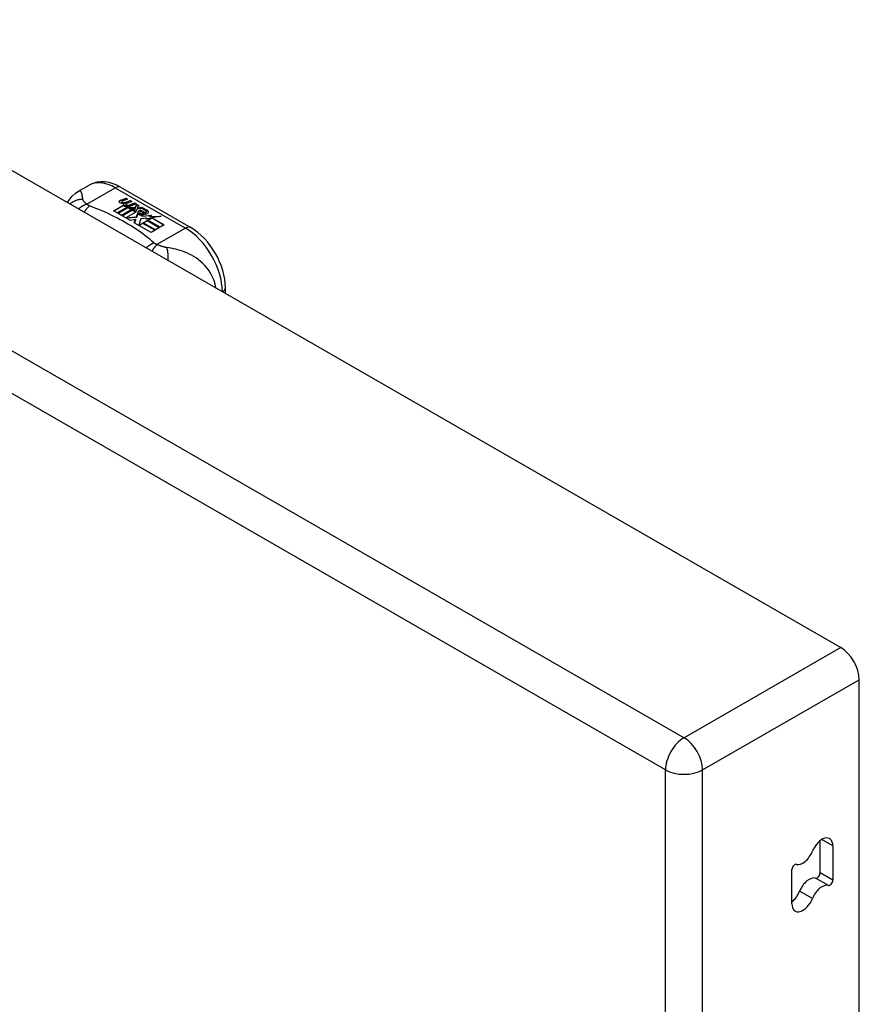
# Model space of a CAD drawing. Header units: inches. Extents: x 581 to 683, y 231 to 309.
# Tile 60 of 61: x 680.02 to 683.19, y 249.34 to 253.05. Entities that reach past the tile are written whole.
import ezdxf

# ---------------------------------------------------------------- set-up
doc = ezdxf.new("R2010")
doc.units = ezdxf.units.IN
doc.header["$MEASUREMENT"] = 0
doc.layers.add('Visible Edges(ANSI)', color=7, linetype='Continuous', lineweight=25)
doc.layers.add('Visible Tangent Edges(ANSI)', color=7, linetype='Continuous', lineweight=25)

msp = doc.modelspace()

# ---------------------------------------------------------------- linework, layer by layer
at = {"layer": 'Visible Edges(ANSI)'}
for p, q in [((632.4857, 279.8426), (683.1181, 250.6854)), ((680.2457, 252.406), (680.2858, 252.4291)), ((680.4037, 252.4214), (680.6682, 252.2691)), ((680.405, 252.3729), (680.4243, 252.3804)), ((680.4243, 252.3787), (680.405, 252.3712)), ((680.4082, 252.3661), (680.4082, 252.3645)), ((680.4305, 252.3768), (680.4114, 252.3691)), ((680.4168, 252.3633), (680.4168, 252.3617)), ((680.4168, 252.3617), (680.4168, 252.3601)), ((680.4243, 252.3804), (680.4305, 252.3768)), ((680.4243, 252.3804), (680.4243, 252.3787)), ((680.4289, 252.3761), (680.4243, 252.3787)), ((680.4464, 252.3677), (680.4272, 252.36)), ((680.4277, 252.3662), (680.4402, 252.3713)), ((680.4402, 252.3696), (680.4277, 252.3646)), ((680.4277, 252.3662), (680.4277, 252.3646)), ((680.4624, 252.3585), (680.4321, 252.3463)), ((680.4402, 252.3713), (680.4464, 252.3677)), ((680.4402, 252.3713), (680.4402, 252.3696)), ((680.4447, 252.367), (680.4402, 252.3696)), ((680.4437, 252.357), (680.4561, 252.3621)), ((680.4561, 252.3604), (680.4437, 252.3554)), ((680.4561, 252.3621), (680.4624, 252.3585)), ((680.4561, 252.3621), (680.4561, 252.3604)), ((680.4607, 252.3578), (680.4561, 252.3604)), ((680.3774, 252.3323), (680.4148, 252.3539)), ((680.3914, 252.3243), (680.3774, 252.3323)), ((680.4148, 252.3523), (680.3788, 252.3315)), ((680.4295, 252.3462), (680.3914, 252.3243)), ((680.3933, 252.3231), (680.4315, 252.3451)), ((680.4073, 252.3151), (680.3933, 252.3231)), ((680.4315, 252.3434), (680.3948, 252.3223)), ((680.4503, 252.3398), (680.4073, 252.3151)), ((680.4093, 252.3139), (680.4558, 252.3407)), ((680.4538, 252.3379), (680.4107, 252.3131)), ((680.4148, 252.3539), (680.4148, 252.3523)), ((680.4268, 252.3511), (680.4237, 252.3496)), ((680.4237, 252.3496), (680.4295, 252.3462)), ((680.4237, 252.3496), (680.4237, 252.3479)), ((680.4281, 252.3454), (680.4237, 252.3479)), ((680.424, 252.357), (680.424, 252.3553)), ((680.4616, 252.3277), (680.4241, 252.3061)), ((680.4267, 252.3493), (680.4316, 252.3517)), ((680.4321, 252.3463), (680.4267, 252.3493)), ((680.4316, 252.3501), (680.4283, 252.3485)), ((680.4316, 252.3517), (680.4303, 252.3525)), ((680.4315, 252.3451), (680.4419, 252.3391)), ((680.4315, 252.3451), (680.4315, 252.3434)), ((680.4419, 252.3374), (680.4315, 252.3434)), ((680.4316, 252.3517), (680.4316, 252.3501)), ((680.4348, 252.3447), (680.4587, 252.3453)), ((680.4425, 252.3403), (680.4348, 252.3447)), ((680.4587, 252.3437), (680.4375, 252.3431)), ((680.4419, 252.3391), (680.4503, 252.3398)), ((680.4419, 252.3391), (680.4419, 252.3374)), ((680.447, 252.3379), (680.4419, 252.3374)), ((680.4574, 252.3416), (680.4425, 252.3403)), ((680.4558, 252.3407), (680.451, 252.3338)), ((680.451, 252.3338), (680.4616, 252.3277)), ((680.451, 252.3338), (680.451, 252.3322)), ((680.4602, 252.3269), (680.451, 252.3322)), ((680.4534, 252.334), (680.4584, 252.3411)), ((680.4611, 252.3296), (680.4534, 252.334)), ((680.4584, 252.3394), (680.4543, 252.3335)), ((680.4584, 252.3411), (680.4574, 252.3416)), ((680.4584, 252.3411), (680.4584, 252.3394)), ((680.4587, 252.3453), (680.4656, 252.3566)), ((680.4656, 252.355), (680.4587, 252.3437)), ((680.4587, 252.3453), (680.4587, 252.3437)), ((680.4672, 252.3406), (680.4611, 252.3296)), ((680.4644, 252.3095), (680.4687, 252.3232)), ((680.4687, 252.3216), (680.4644, 252.3078)), ((680.4656, 252.3566), (680.4732, 252.3522)), ((680.4656, 252.3566), (680.4656, 252.355)), ((680.4724, 252.3511), (680.4656, 252.355)), ((680.4919, 252.3414), (680.4672, 252.3406)), ((680.4732, 252.3522), (680.4676, 252.3449)), ((680.4676, 252.3449), (680.4687, 252.3442)), ((680.4676, 252.3449), (680.4676, 252.3432)), ((680.4687, 252.3426), (680.4676, 252.3432)), ((680.4687, 252.3442), (680.4843, 252.3458)), ((680.4843, 252.3442), (680.4687, 252.3426)), ((680.4687, 252.3442), (680.4687, 252.3426)), ((680.4687, 252.3232), (680.4687, 252.3216)), ((680.4766, 252.3264), (680.4766, 252.3247)), ((680.4802, 252.3353), (680.4802, 252.3337)), ((680.4802, 252.3353), (680.4974, 252.3254)), ((680.4974, 252.3238), (680.4802, 252.3337)), ((680.4925, 252.3234), (680.4812, 252.3299)), ((680.4843, 252.3458), (680.4919, 252.3414)), ((680.4843, 252.3458), (680.4843, 252.3442)), ((680.4892, 252.3414), (680.4843, 252.3442)), ((680.4889, 252.3368), (680.4932, 252.3392)), ((680.4932, 252.3376), (680.4909, 252.3363)), ((680.4925, 252.3234), (680.4925, 252.3217)), ((680.4932, 252.3392), (680.4932, 252.3376)), ((680.4974, 252.3254), (680.4974, 252.3238)), ((680.5008, 252.3286), (680.5008, 252.327)), ((680.4409, 252.2958), (680.4093, 252.3139)), ((680.4241, 252.3061), (680.4644, 252.3095)), ((680.4241, 252.3061), (680.4241, 252.3054)), ((680.4644, 252.3078), (680.4255, 252.3046)), ((680.4597, 252.2991), (680.4409, 252.2958)), ((680.4557, 252.2872), (680.4597, 252.2991)), ((680.5188, 252.2509), (680.4557, 252.2872)), ((680.4597, 252.2974), (680.4562, 252.2869)), ((680.4597, 252.2991), (680.4597, 252.2974)), ((680.4644, 252.3095), (680.4644, 252.3078)), ((680.4805, 252.3024), (680.4725, 252.2778)), ((680.4725, 252.2778), (680.4874, 252.2864)), ((680.4874, 252.2848), (680.4737, 252.2769)), ((680.5029, 252.3047), (680.4805, 252.3024)), ((680.4867, 252.3173), (680.4845, 252.3123)), ((680.4845, 252.3123), (680.5201, 252.3157)), ((680.5176, 252.3138), (680.4845, 252.3106)), ((680.4845, 252.3123), (680.4845, 252.3106)), ((680.4874, 252.2864), (680.5339, 252.2596)), ((680.4874, 252.2864), (680.4874, 252.2848)), ((680.5325, 252.2588), (680.4874, 252.2848)), ((680.4894, 252.2875), (680.5045, 252.2962)), ((680.5359, 252.2607), (680.4894, 252.2875)), ((680.5045, 252.2946), (680.4908, 252.2867)), ((680.5202, 252.3053), (680.4991, 252.3015)), ((680.4991, 252.3015), (680.5029, 252.3047)), ((680.5029, 252.3031), (680.5016, 252.3019)), ((680.5029, 252.3047), (680.5029, 252.3031)), ((680.5045, 252.2962), (680.551, 252.2695)), ((680.5045, 252.2962), (680.5045, 252.2946)), ((680.5496, 252.2686), (680.5045, 252.2946)), ((680.5066, 252.2975), (680.5202, 252.3053)), ((680.5532, 252.2707), (680.5066, 252.2975)), ((680.5202, 252.3037), (680.508, 252.2967)), ((680.5201, 252.3157), (680.5143, 252.3113)), ((680.5143, 252.3113), (680.5568, 252.3119)), ((680.5143, 252.3113), (680.5143, 252.3097)), ((680.5469, 252.3101), (680.5143, 252.3097)), ((680.5202, 252.3053), (680.5202, 252.3037)), ((680.5568, 252.3119), (680.5226, 252.3057)), ((680.5226, 252.3057), (680.5683, 252.2794)), ((680.5226, 252.3057), (680.5226, 252.3041)), ((680.5669, 252.2786), (680.5226, 252.3041)), ((680.4725, 252.2778), (680.4725, 252.2775)), ((680.5339, 252.2596), (680.5188, 252.2509)), ((680.551, 252.2695), (680.5359, 252.2607)), ((680.5683, 252.2794), (680.5532, 252.2707)), ((680.7992, 252.0207), (680.7992, 252.0421)), ((683.1881, 231.2676), (683.1881, 250.5641)), ((683.0403, 249.8354), (683.0403, 249.957)), ((683.0884, 249.9375), (683.0884, 249.8077)), ((682.9342, 249.7183), (682.9342, 249.8481))]:
    msp.add_line(p, q, dxfattribs=at)
at = {"layer": 'Visible Edges(ANSI)', "flags": 128}
for points in [[(680.4037, 252.4214), (680.3897, 252.4287), (680.3753, 252.4345), (680.3605, 252.4387), (680.3454, 252.4412), (680.3301, 252.4417), (680.3148, 252.4399), (680.2999, 252.4357), (680.2858, 252.4291)], [(680.2043, 252.3633), (680.2121, 252.3759), (680.2218, 252.3874), (680.2331, 252.3975), (680.2457, 252.406)], [(680.7992, 252.0421), (680.7986, 252.0582), (680.7966, 252.0746), (680.7935, 252.091), (680.7891, 252.1075), (680.7837, 252.1239), (680.7772, 252.1401), (680.7698, 252.1561), (680.7613, 252.1716), (680.7521, 252.1867), (680.742, 252.2011), (680.7312, 252.2148), (680.7197, 252.2277), (680.7076, 252.2397), (680.6949, 252.2507), (680.6818, 252.2605), (680.6682, 252.2691)]]:
    msp.add_lwpolyline(points, dxfattribs=at)
at = {"layer": 'Visible Edges(ANSI)'}
for centre, major_axis, ratio, start_param, end_param in [((680.4048, 252.3668), (-0.007, 0), 0.575862, 5.820233, 7.062977), ((680.4048, 252.3652), (-0.007, 0), 0.575862, 5.820233, 6.078955), ((680.4158, 252.3637), (0.0192, 0), 0.575862, 2.164208, 2.67864), ((680.4158, 252.3621), (-0.0192, 0), 0.575862, 5.305801, 5.820233), ((680.4115, 252.3706), (-0.0164, 0), 0.575862, 0.779792, 1.90155), ((680.4122, 252.3661), (-0.004, 0), 0.575862, 5.90879, 7.175095), ((680.4122, 252.3645), (-0.004, 0), 0.575862, 0, 0.89191), ((680.4161, 252.3652), (-0.0082, 0), 0.575862, 5.323118, 5.90879), ((680.415, 252.3681), (0.0084, 0), 0.575862, 4.033503, 4.932446), ((680.415, 252.3664), (-0.0084, 0), 0.575862, 0.89191, 1.767313), ((680.4202, 252.3578), (-0.00676, 0), 0.575862, 5.794367, 7.059467), ((680.4202, 252.3561), (-0.00676, 0), 0.575862, 5.794367, 6.071487), ((680.4312, 252.3544), (0.0192, 0), 0.575862, 2.419321, 2.652775), ((680.4312, 252.3528), (-0.0192, 0), 0.575862, 5.560914, 5.794367), ((680.4095, 252.3807), (0.031, 0), 0.575862, 4.949028, 5.337665), ((680.4095, 252.3791), (-0.031, 0), 0.575862, 1.80809, 2.196072), ((680.4319, 252.3561), (-0.0082, 0), 0.575862, 5.323254, 5.908937), ((680.4264, 252.3603), (0.016, 0), 0.575862, 3.905964, 4.740051), ((680.4264, 252.3587), (-0.016, 0), 0.575862, 0.764371, 1.402544), ((680.4268, 252.3615), (-0.016, 0), 0.575862, 0.776281, 1.787416), ((680.428, 252.357), (-0.004, 0), 0.575862, 5.908937, 7.173827), ((680.428, 252.3553), (-0.004, 0), 0.575862, 0, 0.890642), ((680.4308, 252.3589), (0.0084, 0), 0.575862, 4.032234, 4.932287), ((680.4308, 252.3573), (-0.0084, 0), 0.575862, 0.890642, 1.484281), ((680.4308, 252.3573), (-0.0084, 0), 0.575862, 1.514337, 1.790695), ((680.4259, 252.3716), (0.031, 0), 0.575862, 4.932287, 5.323254), ((680.4259, 252.37), (-0.031, 0), 0.575862, 1.790695, 2.181662), ((680.4789, 252.327), (-0.0101, 0), 0.575862, 5.913952, 6.982716), ((680.4874, 252.3299), (0.022, 0), 0.575862, 3.701478, 4.680599), ((680.4874, 252.3283), (-0.022, 0), 0.575862, 0.559885, 1.507168), ((680.4789, 252.3254), (-0.0101, 0), 0.575862, 5.913952, 6.142632), ((680.487, 252.3252), (-0.0188, 0), 0.575862, 5.081623, 5.913952), ((680.487, 252.3236), (-0.0188, 0), 0.575862, 5.081623, 5.913952), ((680.4874, 252.3299), (-0.0199, 0), 0.575862, 0.617996, 1.556283), ((680.483, 252.3264), (-0.00637, 0), 0.575862, 4.999578, 6.390788), ((680.4839, 252.3264), (-0.0073, 0), 0.575862, 0.107602, 1.123637), ((680.483, 252.3247), (-0.00637, 0), 0.575862, 0, 0.107602), ((680.4839, 252.3248), (-0.0073, 0), 0.575862, 0.107602, 1.123637), ((680.4856, 252.3285), (0.0112, 0), 0.575862, 4.26523, 5.375571), ((680.4856, 252.3268), (0.0112, 0), 0.575862, 4.26523, 5.375571), ((680.4875, 252.3337), (-0.0265, 0), 0.575862, 1.556283, 2.296236), ((680.4811, 252.3259), (0.0205, 0), 0.575862, 0.343453, 1.17916), ((680.4744, 252.3186), (0.0405, 0), 0.575862, 0.638101, 1.087938), ((680.4744, 252.317), (-0.0405, 0), 0.575862, 3.779694, 4.229531), ((680.4944, 252.3286), (0.0064, 0), 0.575862, 5.210263, 6.626638), ((680.4944, 252.327), (0.0064, 0), 0.575862, 5.210263, 6.283185), ((680.4963, 252.328), (0.0132, 0), 0.575862, 5.437829, 6.921287), ((680.4963, 252.3263), (0.0132, 0), 0.575862, 0.108138, 0.638101), ((683.1181, 250.6045), (-0.0494, 0.0858), 0.578093, 3.928925, 5.499721), ((683.0471, 249.9138), (0.0291, 0.0506), 0.578093, 5.495853, 8.113847), ((682.9755, 249.9203), (-0.0291, -0.0506), 0.578093, 0.150729, 1.830662), ((682.9448, 249.8542), (0.0075, 0.013), 0.578093, 0.150729, 2.354261), ((683.0297, 249.8293), (-0.0075, -0.013), 0.578093, 0.150729, 2.354261), ((682.999, 249.7632), (0.0291, 0.0506), 0.578093, 0.150729, 1.830662), ((683.0778, 249.8016), (-0.0075, -0.013), 0.578093, 0.150729, 2.354261), ((682.9274, 249.7698), (0.0291, 0.0506), 0.578093, 4.089929, 4.972255), ((683.0471, 249.7355), (0.0291, 0.0506), 0.578093, 0.150729, 1.830662), ((682.9755, 249.7421), (-0.0291, -0.0506), 0.578093, 5.495853, 8.113847)]:
    msp.add_ellipse(centre, major_axis=major_axis, ratio=ratio, start_param=start_param, end_param=end_param, dxfattribs=at)
at = {"layer": 'Visible Tangent Edges(ANSI)'}
for p, q in [((631.8953, 279.5026), (682.5276, 250.3454)), ((682.4576, 250.2241), (631.8253, 279.3814)), ((680.2765, 252.3575), (680.384, 252.4195)), ((680.384, 252.4195), (680.6485, 252.2672)), ((680.3986, 252.3686), (680.3986, 252.367)), ((680.405, 252.3729), (680.405, 252.3712)), ((680.4097, 252.3643), (680.4097, 252.3627)), ((680.4143, 252.3596), (680.4143, 252.358)), ((680.4255, 252.3552), (680.4255, 252.3535)), ((680.4326, 252.3542), (680.4326, 252.3526)), ((680.4437, 252.357), (680.4437, 252.3554)), ((680.4694, 252.3292), (680.4694, 252.3275)), ((680.4766, 252.326), (680.4766, 252.3243)), ((680.4807, 252.3226), (680.4807, 252.321)), ((680.5069, 252.3325), (680.5069, 252.3309)), ((680.6485, 252.2672), (680.541, 252.2052)), ((683.1181, 250.6854), (682.5276, 250.3454)), ((682.5976, 250.2241), (683.1881, 250.5641)), ((682.4576, 230.8319), (682.4576, 250.2241)), ((682.5976, 230.8319), (682.5976, 250.2241)), ((683.0884, 249.9375), (683.0469, 249.9614)), ((683.0884, 249.8077), (683.0403, 249.8354)), ((683.0715, 249.7881), (683.0234, 249.8158)), ((683.0113, 249.7388), (682.9632, 249.7665))]:
    msp.add_line(p, q, dxfattribs=at)
at = {"layer": 'Visible Tangent Edges(ANSI)', "flags": 128}
for points in [[(680.2616, 252.3759), (680.2613, 252.3783), (680.261, 252.3807), (680.2607, 252.383), (680.2604, 252.3852), (680.2601, 252.3874), (680.2597, 252.3894), (680.2594, 252.3914), (680.259, 252.3932), (680.2586, 252.395), (680.2581, 252.3967), (680.2576, 252.3983), (680.2571, 252.3998), (680.2565, 252.4012), (680.2558, 252.4025), (680.2551, 252.4037), (680.2543, 252.4047), (680.2535, 252.4055), (680.2526, 252.4062), (680.2516, 252.4067), (680.2506, 252.407), (680.2495, 252.4072), (680.2483, 252.407), (680.247, 252.4067), (680.2457, 252.406)], [(680.2616, 252.3759), (680.2595, 252.3758), (680.2574, 252.3757), (680.2553, 252.3755), (680.2532, 252.3753), (680.2511, 252.375), (680.249, 252.3747), (680.2469, 252.3743), (680.2447, 252.3738), (680.2426, 252.3733), (680.2405, 252.3727), (680.2384, 252.372), (680.2364, 252.3713), (680.2343, 252.3706), (680.2323, 252.3697), (680.2302, 252.3688), (680.2282, 252.3679), (680.2263, 252.3668), (680.2243, 252.3657), (680.2224, 252.3646), (680.2206, 252.3634), (680.2187, 252.3621), (680.2169, 252.3608), (680.2152, 252.3594), (680.2135, 252.358)], [(680.2765, 252.3575), (680.2754, 252.3585), (680.2743, 252.3594), (680.2732, 252.3603), (680.2722, 252.3611), (680.2712, 252.362), (680.2702, 252.3629), (680.2693, 252.3638), (680.2685, 252.3646), (680.2676, 252.3655), (680.2669, 252.3663), (680.2661, 252.3671), (680.2654, 252.368), (680.2648, 252.3688), (680.2643, 252.3695), (680.2639, 252.3701), (680.2635, 252.3708), (680.2631, 252.3715), (680.2628, 252.3721), (680.2625, 252.3728), (680.2622, 252.3734), (680.262, 252.374), (680.2618, 252.3747), (680.2617, 252.3753), (680.2616, 252.3759)], [(680.2765, 252.3575), (680.2752, 252.3571), (680.274, 252.3566), (680.2727, 252.3562), (680.2714, 252.3556), (680.2701, 252.3551), (680.2688, 252.3545), (680.2675, 252.3539), (680.2662, 252.3533), (680.2649, 252.3526), (680.2636, 252.352), (680.2623, 252.3513), (680.261, 252.3505), (680.2597, 252.3498), (680.2584, 252.349), (680.2571, 252.3481), (680.2558, 252.3473), (680.2545, 252.3464), (680.2532, 252.3455), (680.2519, 252.3446), (680.2507, 252.3436), (680.2494, 252.3426), (680.2481, 252.3416), (680.2469, 252.3406), (680.2456, 252.3395)], [(680.2869, 252.351), (680.2861, 252.3504), (680.2852, 252.3496), (680.2844, 252.3489), (680.2836, 252.3481), (680.2827, 252.3474), (680.2819, 252.3465), (680.2811, 252.3457), (680.2802, 252.3448), (680.2794, 252.3439), (680.2785, 252.343), (680.2777, 252.342), (680.2768, 252.3411), (680.276, 252.3401), (680.2751, 252.339), (680.2743, 252.338), (680.2734, 252.3369), (680.2726, 252.3358), (680.2718, 252.3346), (680.2709, 252.3335), (680.2701, 252.3323), (680.2693, 252.3311), (680.2684, 252.3298), (680.2676, 252.3286), (680.2668, 252.3273)], [(680.2869, 252.351), (680.2864, 252.3512), (680.2859, 252.3515), (680.2854, 252.3517), (680.2849, 252.3519), (680.2844, 252.3521), (680.2839, 252.3524), (680.2835, 252.3526), (680.283, 252.3528), (680.2826, 252.3531), (680.2821, 252.3533), (680.2817, 252.3536), (680.2813, 252.3539), (680.2808, 252.3541), (680.2804, 252.3544), (680.28, 252.3547), (680.2796, 252.355), (680.2792, 252.3553), (680.2788, 252.3556), (680.2784, 252.3559), (680.278, 252.3562), (680.2776, 252.3565), (680.2772, 252.3569), (680.2769, 252.3572), (680.2765, 252.3575)], [(680.5297, 252.2112), (680.5216, 252.2181), (680.5135, 252.225), (680.5052, 252.2317), (680.4966, 252.2384), (680.4879, 252.245), (680.4789, 252.2515), (680.4698, 252.2579), (680.4604, 252.2643), (680.4509, 252.2705), (680.4412, 252.2766), (680.4313, 252.2826), (680.4211, 252.2885), (680.4109, 252.2944), (680.4004, 252.3001), (680.3898, 252.3057), (680.379, 252.3112), (680.368, 252.3166), (680.3569, 252.3218), (680.3456, 252.327), (680.3341, 252.332), (680.3225, 252.3369), (680.3107, 252.3417), (680.2988, 252.3464), (680.2869, 252.351)], [(680.5297, 252.2112), (680.5285, 252.2107), (680.5273, 252.2102), (680.5261, 252.2097), (680.5249, 252.2092), (680.5237, 252.2086), (680.5225, 252.208), (680.5213, 252.2073), (680.5201, 252.2067), (680.5189, 252.206), (680.5177, 252.2053), (680.5164, 252.2046), (680.5152, 252.2038), (680.5139, 252.203), (680.5127, 252.2022), (680.5115, 252.2014), (680.5102, 252.2005), (680.509, 252.1996), (680.5078, 252.1987), (680.5065, 252.1978), (680.5053, 252.1969), (680.5041, 252.1959), (680.5028, 252.1949), (680.5016, 252.1938), (680.5004, 252.1928)], [(680.541, 252.2052), (680.5404, 252.2055), (680.5398, 252.2057), (680.5392, 252.2059), (680.5387, 252.2061), (680.5381, 252.2063), (680.5376, 252.2065), (680.537, 252.2068), (680.5365, 252.207), (680.536, 252.2073), (680.5355, 252.2075), (680.535, 252.2077), (680.5346, 252.208), (680.5341, 252.2082), (680.5337, 252.2085), (680.5332, 252.2087), (680.5328, 252.209), (680.5324, 252.2093), (680.532, 252.2095), (680.5316, 252.2098), (680.5312, 252.2101), (680.5308, 252.2104), (680.5304, 252.2106), (680.53, 252.2109), (680.5297, 252.2112)], [(680.541, 252.2052), (680.5402, 252.2045), (680.5395, 252.2037), (680.5387, 252.203), (680.538, 252.2021), (680.5372, 252.2013), (680.5364, 252.2004), (680.5357, 252.1995), (680.5349, 252.1986), (680.5341, 252.1977), (680.5333, 252.1967), (680.5325, 252.1957), (680.5317, 252.1946), (680.5309, 252.1936), (680.5301, 252.1925), (680.5293, 252.1914), (680.5285, 252.1903), (680.5277, 252.1891), (680.5269, 252.1879), (680.526, 252.1867), (680.5252, 252.1855), (680.5244, 252.1842), (680.5236, 252.183), (680.5228, 252.1817), (680.522, 252.1804)], [(680.5777, 252.1939), (680.5763, 252.1941), (680.575, 252.1943), (680.5736, 252.1946), (680.5723, 252.1949), (680.5709, 252.1952), (680.5695, 252.1955), (680.5681, 252.1958), (680.5667, 252.1962), (680.5653, 252.1966), (680.5639, 252.197), (680.5624, 252.1974), (680.5608, 252.1979), (680.5591, 252.1984), (680.5574, 252.199), (680.5558, 252.1996), (680.5541, 252.2001), (680.5524, 252.2007), (680.5507, 252.2014), (680.5491, 252.202), (680.5474, 252.2026), (680.5458, 252.2033), (680.5442, 252.2039), (680.5426, 252.2046), (680.541, 252.2052)], [(680.7633, 252.0414), (680.7604, 252.0556), (680.7561, 252.0694), (680.7507, 252.0824), (680.7444, 252.0946), (680.7374, 252.1059), (680.7299, 252.1162), (680.722, 252.1256), (680.7138, 252.134), (680.7054, 252.1417), (680.6969, 252.1485), (680.6884, 252.1547), (680.6798, 252.1602), (680.6712, 252.1651), (680.6626, 252.1695), (680.6541, 252.1734), (680.6455, 252.1769), (680.637, 252.18), (680.6285, 252.1827), (680.6201, 252.1852), (680.6116, 252.1874), (680.6032, 252.1893), (680.5947, 252.191), (680.5861, 252.1926), (680.5777, 252.1939)], [(680.5777, 252.1939), (680.5781, 252.1924), (680.5785, 252.1908), (680.5788, 252.1892), (680.5792, 252.1876), (680.5796, 252.1859), (680.5799, 252.1841), (680.5802, 252.1823), (680.5805, 252.1805), (680.5808, 252.1786), (680.5811, 252.1766), (680.5813, 252.1746), (680.5815, 252.1726), (680.5817, 252.1705), (680.5819, 252.1684), (680.582, 252.1662), (680.5822, 252.164), (680.5823, 252.1618), (680.5824, 252.1596), (680.5824, 252.1573), (680.5824, 252.155), (680.5825, 252.1527), (680.5824, 252.1503), (680.5824, 252.148), (680.5823, 252.1456)]]:
    msp.add_lwpolyline(points, dxfattribs=at)
at = {"layer": 'Visible Tangent Edges(ANSI)'}
for centre, major_axis, ratio, start_param, end_param in [((680.384, 252.2585), (-0.0982, 0.1706), 0.578093, 5.499721, 6.283185), ((680.384, 252.3873), (0.0196, 0.0341), 0.578093, 0, 0.783464), ((680.6485, 252.235), (0.0196, 0.0341), 0.578093, 0, 0.783464), ((680.6485, 252.1062), (0.0982, -0.1706), 0.578093, 0.795218, 2.358128), ((680.7599, 252.0421), (0.0394, 0), 0.575862, 5.537379, 6.283185), ((682.5276, 250.2644), (0.0494, 0.0858), 0.578093, 0.783464, 2.354261), ((682.5276, 250.2644), (-0.0494, 0.0858), 0.578093, 3.928925, 5.499721), ((682.5276, 250.2644), (-0.099, 0), 0.575862, 0.785398, 2.356194)]:
    msp.add_ellipse(centre, major_axis=major_axis, ratio=ratio, start_param=start_param, end_param=end_param, dxfattribs=at)

doc.saveas('drawing.dxf')
